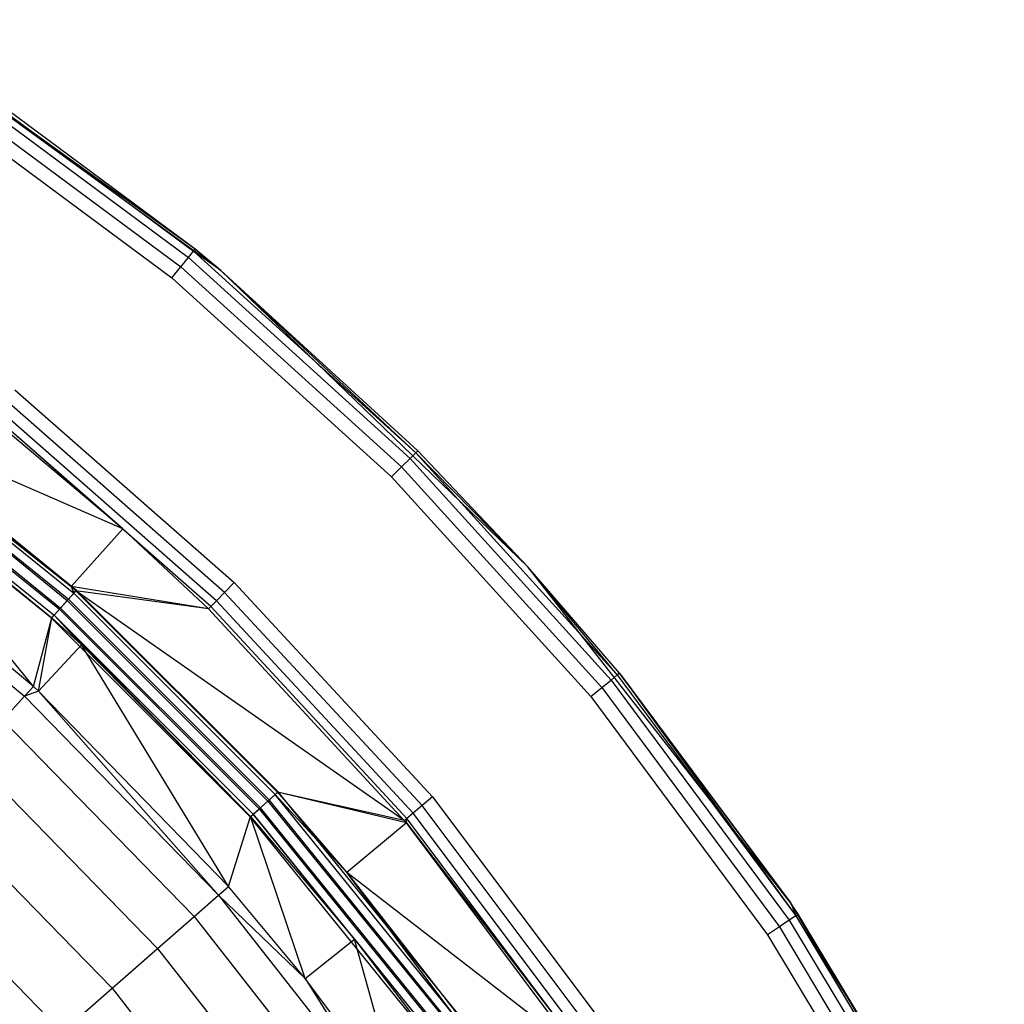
# Model space of a CAD drawing. Extents: x 0.04 to 8.34, y -4.15 to 4.15.
# Tile 34 of 34: x 6.59 to 7.92, y 2.18 to 3.52. Entities that reach past the tile are written whole.
import ezdxf

# ---------------------------------------------------------------- set-up
doc = ezdxf.new("R2010")
doc.units = 0
doc.header["$LTSCALE"] = 2.54
doc.layers.get('0').update_dxf_attribs({"color": 13, "linetype": 'CONTINUOUS'})

# ---------------------------------------------------------------- blocks, each defined once
blk = doc.blocks.new('MONOO_STL')
at = {"color": 0}
for p, q in [((6.8589, 3.1791, 4.3853), (6.3905, 3.5194, 4.3853)), ((6.8241, 3.208, 4.3353), (6.3905, 3.5194, 4.3853)), ((6.8589, 3.1791, 4.3853), (6.3905, 3.5194, 4.3853)), ((6.8241, 3.208, 4.3353), (6.3905, 3.5194, 4.3853)), ((6.4949, 3.4474, 4.3162), (6.8217, 3.2051, 4.3162)), ((6.4949, 3.4474, 4.3162), (6.8217, 3.2051, 4.3162)), ((6.8241, 3.208, 4.3353), (6.497, 3.4506, 4.3353)), ((6.8241, 3.208, 4.3353), (6.497, 3.4506, 4.3353)), ((6.4888, 3.4384, 4.2999), (6.8148, 3.1967, 4.2999)), ((6.4888, 3.4384, 4.2999), (6.8148, 3.1967, 4.2999)), ((6.4798, 3.4249, 4.2891), (6.8045, 3.1841, 4.2891)), ((6.4798, 3.4249, 4.2891), (6.8045, 3.1841, 4.2891)), ((6.4692, 3.409, 4.2853), (6.7924, 3.1693, 4.2853)), ((6.4692, 3.409, 4.2853), (6.7924, 3.1693, 4.2853)), ((6.8217, 3.2051, 4.3162), (6.8241, 3.208, 4.3353)), ((6.8217, 3.2051, 4.3162), (6.8241, 3.208, 4.3353)), ((6.8589, 3.1791, 4.3353), (6.8241, 3.208, 4.3353)), ((6.8241, 3.208, 4.3353), (6.8589, 3.1791, 4.3853)), ((6.8241, 3.208, 4.3353), (6.8589, 3.1791, 4.3853)), ((6.8589, 3.1791, 4.3353), (6.8241, 3.208, 4.3353)), ((6.8045, 3.1841, 4.2891), (6.8148, 3.1967, 4.2999)), ((6.8045, 3.1841, 4.2891), (6.8148, 3.1967, 4.2999)), ((6.8148, 3.1967, 4.2999), (6.8217, 3.2051, 4.3162)), ((6.8148, 3.1967, 4.2999), (6.8217, 3.2051, 4.3162)), ((7.1155, 2.9241, 4.2999), (6.8148, 3.1967, 4.2999)), ((7.1155, 2.9241, 4.2999), (6.8148, 3.1967, 4.2999)), ((6.8589, 3.1791, 4.3353), (6.8217, 3.2051, 4.3162)), ((6.8589, 3.1791, 4.3353), (6.8217, 3.2051, 4.3162)), ((7.1232, 2.9318, 4.3162), (6.8217, 3.2051, 4.3162)), ((7.1232, 2.9318, 4.3162), (6.8217, 3.2051, 4.3162)), ((6.7924, 3.1693, 4.2853), (6.8045, 3.1841, 4.2891)), ((6.7924, 3.1693, 4.2853), (6.8045, 3.1841, 4.2891)), ((7.104, 2.9127, 4.2891), (6.8045, 3.1841, 4.2891)), ((7.104, 2.9127, 4.2891), (6.8045, 3.1841, 4.2891)), ((6.7924, 3.1693, 4.2853), (7.0905, 2.8991, 4.2853)), ((6.7924, 3.1693, 4.2853), (7.0905, 2.8991, 4.2853)), ((7.2754, 2.7769, 4.3853), (6.8589, 3.1791, 4.3853)), ((7.1258, 2.9345, 4.3353), (6.8589, 3.1791, 4.3853)), ((7.2754, 2.7769, 4.3853), (6.8589, 3.1791, 4.3853)), ((7.1258, 2.9345, 4.3353), (6.8589, 3.1791, 4.3353)), ((6.8589, 3.1791, 4.3353), (6.8589, 3.1791, 4.3853)), ((7.1258, 2.9345, 4.3353), (6.8589, 3.1791, 4.3853)), ((6.8589, 3.1791, 4.3353), (6.8589, 3.1791, 4.3853)), ((7.1258, 2.9345, 4.3353), (6.8589, 3.1791, 4.3353)), ((7.1232, 2.9318, 4.3162), (6.8589, 3.1791, 4.3353)), ((7.1232, 2.9318, 4.3162), (6.8589, 3.1791, 4.3353)), ((6.5794, 3.0172, 4.3853), (6.8769, 2.7557, 4.3853)), ((6.5794, 3.0172, 4.3853), (6.8769, 2.7557, 4.3853)), ((6.8639, 2.7423, 4.3889), (6.5678, 3.0026, 4.3889)), ((6.8639, 2.7423, 4.3889), (6.5678, 3.0026, 4.3889)), ((6.3594, 2.9841, 6.8559), (6.6557, 2.7504, 6.8375)), ((6.3594, 2.9841, 6.8559), (6.6557, 2.7504, 6.8375)), ((6.3594, 2.9841, 6.8559), (6.6595, 2.7411, 6.8559)), ((6.3594, 2.9841, 6.8559), (6.6595, 2.7411, 6.8559)), ((6.7258, 2.8286, 4.4331), (6.362, 2.9876, 6.8375)), ((6.362, 2.9876, 6.8375), (6.6557, 2.7504, 6.8375)), ((6.7258, 2.8286, 4.4331), (6.362, 2.9876, 6.8375)), ((6.362, 2.9876, 6.8375), (6.6557, 2.7504, 6.8375)), ((6.663, 2.7451, 4.2853), (6.3626, 2.9884, 4.2853)), ((6.663, 2.7451, 4.2853), (6.3626, 2.9884, 4.2853)), ((6.7258, 2.8286, 4.4331), (6.5511, 2.9815, 4.4147)), ((6.7258, 2.8286, 4.4331), (6.5511, 2.9815, 4.4147)), ((6.8452, 2.723, 4.4147), (6.5511, 2.9815, 4.4147)), ((6.8452, 2.723, 4.4147), (6.5511, 2.9815, 4.4147)), ((6.8528, 2.7309, 4.3992), (6.5579, 2.9901, 4.3992)), ((6.8528, 2.7309, 4.3992), (6.5579, 2.9901, 4.3992)), ((6.3516, 2.9733, 4.2889), (6.6506, 2.7312, 4.2889)), ((6.3516, 2.9733, 4.2889), (6.6506, 2.7312, 4.2889)), ((6.353, 2.9752, 6.8714), (6.6521, 2.733, 6.8714)), ((6.353, 2.9752, 6.8714), (6.6521, 2.733, 6.8714)), ((6.7258, 2.8286, 4.4331), (6.5484, 2.978, 4.4331)), ((6.7258, 2.8286, 4.4331), (6.5484, 2.978, 4.4331)), ((6.3422, 2.9604, 4.2992), (6.6399, 2.7194, 4.2992)), ((6.3422, 2.9604, 4.2992), (6.6399, 2.7194, 4.2992)), ((6.3436, 2.9623, 6.8817), (6.6415, 2.7211, 6.8817)), ((6.3436, 2.9623, 6.8817), (6.6415, 2.7211, 6.8817)), ((6.629, 2.7073, 6.8853), (6.3326, 2.9472, 6.8853)), ((6.629, 2.7073, 6.8853), (6.3326, 2.9472, 6.8853)), ((6.6049, 2.6144, 6.2984), (6.3332, 2.948, 4.3331)), ((6.3332, 2.948, 4.3331), (6.6296, 2.708, 4.3331)), ((6.6049, 2.6144, 6.2984), (6.3332, 2.948, 4.3331)), ((6.3332, 2.948, 4.3331), (6.6296, 2.708, 4.3331)), ((6.3358, 2.9516, 4.3147), (6.6326, 2.7112, 4.3147)), ((6.3358, 2.9516, 4.3147), (6.6326, 2.7112, 4.3147)), ((7.1155, 2.9241, 4.2999), (7.1232, 2.9318, 4.3162)), ((7.1155, 2.9241, 4.2999), (7.1232, 2.9318, 4.3162)), ((7.1258, 2.9345, 4.3353), (7.1232, 2.9318, 4.3162)), ((7.1258, 2.9345, 4.3353), (7.1232, 2.9318, 4.3162)), ((7.1232, 2.9318, 4.3162), (7.3964, 2.6303, 4.3162)), ((7.1232, 2.9318, 4.3162), (7.3964, 2.6303, 4.3162)), ((7.1232, 2.9318, 4.3162), (7.2754, 2.7769, 4.3353)), ((7.1232, 2.9318, 4.3162), (7.2754, 2.7769, 4.3353)), ((7.2754, 2.7769, 4.3353), (7.1258, 2.9345, 4.3353)), ((7.1258, 2.9345, 4.3353), (7.2754, 2.7769, 4.3853)), ((7.1258, 2.9345, 4.3353), (7.2754, 2.7769, 4.3853)), ((7.2754, 2.7769, 4.3353), (7.1258, 2.9345, 4.3353)), ((7.0905, 2.8991, 4.2853), (7.104, 2.9127, 4.2891)), ((7.0905, 2.8991, 4.2853), (7.104, 2.9127, 4.2891)), ((7.104, 2.9127, 4.2891), (7.1155, 2.9241, 4.2999)), ((7.104, 2.9127, 4.2891), (7.1155, 2.9241, 4.2999)), ((7.104, 2.9127, 4.2891), (7.3755, 2.6132, 4.2891)), ((7.104, 2.9127, 4.2891), (7.3755, 2.6132, 4.2891)), ((7.1155, 2.9241, 4.2999), (7.388, 2.6234, 4.2999)), ((7.1155, 2.9241, 4.2999), (7.388, 2.6234, 4.2999)), ((7.0905, 2.8991, 4.2853), (7.3607, 2.601, 4.2853)), ((7.0905, 2.8991, 4.2853), (7.3607, 2.601, 4.2853)), ((6.6049, 2.6144, 6.2984), (6.3133, 2.8561, 6.2984)), ((6.6049, 2.6144, 6.2984), (6.3133, 2.8561, 6.2984)), ((6.3027, 2.8418, 6.3879), (6.5928, 2.6013, 6.3879)), ((6.3027, 2.8418, 6.3879), (6.5928, 2.6013, 6.3879)), ((6.7258, 2.8286, 4.4331), (6.6557, 2.7504, 6.8375)), ((6.7258, 2.8286, 4.4331), (6.6557, 2.7504, 6.8375)), ((6.8421, 2.7199, 4.4331), (6.7258, 2.8286, 4.4331)), ((6.7258, 2.8286, 4.4331), (6.8452, 2.723, 4.4147)), ((6.7258, 2.8286, 4.4331), (6.8452, 2.723, 4.4147)), ((6.8421, 2.7199, 4.4331), (6.7258, 2.8286, 4.4331)), ((7.6319, 2.3207, 4.3853), (7.2754, 2.7769, 4.3853)), ((7.3993, 2.6327, 4.3353), (7.2754, 2.7769, 4.3853)), ((7.6319, 2.3207, 4.3853), (7.2754, 2.7769, 4.3853)), ((7.3993, 2.6327, 4.3353), (7.2754, 2.7769, 4.3353)), ((7.2754, 2.7769, 4.3353), (7.2754, 2.7769, 4.3853)), ((7.3993, 2.6327, 4.3353), (7.2754, 2.7769, 4.3853)), ((7.2754, 2.7769, 4.3353), (7.2754, 2.7769, 4.3853)), ((7.3993, 2.6327, 4.3353), (7.2754, 2.7769, 4.3353)), ((7.3964, 2.6303, 4.3162), (7.2754, 2.7769, 4.3353)), ((7.3964, 2.6303, 4.3162), (7.2754, 2.7769, 4.3353)), ((6.8769, 2.7557, 4.3853), (6.8639, 2.7423, 4.3889)), ((6.8769, 2.7557, 4.3853), (6.8639, 2.7423, 4.3889)), ((6.8769, 2.7557, 4.3853), (7.1461, 2.4649, 4.3853)), ((6.8769, 2.7557, 4.3853), (7.1461, 2.4649, 4.3853)), ((6.663, 2.7451, 4.2853), (6.6506, 2.7312, 4.2889)), ((6.663, 2.7451, 4.2853), (6.6506, 2.7312, 4.2889)), ((6.6521, 2.733, 6.8714), (6.6595, 2.7411, 6.8559)), ((6.6521, 2.733, 6.8714), (6.6595, 2.7411, 6.8559)), ((6.8421, 2.7199, 4.4331), (6.6557, 2.7504, 6.8375)), ((6.6557, 2.7504, 6.8375), (6.6624, 2.7444, 6.8375)), ((6.8421, 2.7199, 4.4331), (6.6557, 2.7504, 6.8375)), ((6.6557, 2.7504, 6.8375), (6.6624, 2.7444, 6.8375)), ((6.6557, 2.7504, 6.8375), (6.6595, 2.7411, 6.8559)), ((6.6557, 2.7504, 6.8375), (6.6595, 2.7411, 6.8559)), ((6.6595, 2.7411, 6.8559), (6.6624, 2.7444, 6.8375)), ((6.6595, 2.7411, 6.8559), (6.6624, 2.7444, 6.8375)), ((6.9325, 2.4681, 6.8559), (6.6595, 2.7411, 6.8559)), ((6.9325, 2.4681, 6.8559), (6.6595, 2.7411, 6.8559)), ((7.1077, 2.4329, 4.4331), (6.6624, 2.7444, 6.8375)), ((6.6624, 2.7444, 6.8375), (6.9357, 2.4711, 6.8375)), ((7.1077, 2.4329, 4.4331), (6.6624, 2.7444, 6.8375)), ((6.8421, 2.7199, 4.4331), (6.6624, 2.7444, 6.8375)), ((6.8421, 2.7199, 4.4331), (6.6624, 2.7444, 6.8375)), ((6.6624, 2.7444, 6.8375), (6.9357, 2.4711, 6.8375)), ((6.9364, 2.4717, 4.2853), (6.663, 2.7451, 4.2853)), ((6.9364, 2.4717, 4.2853), (6.663, 2.7451, 4.2853)), ((6.8639, 2.7423, 4.3889), (6.8528, 2.7309, 4.3992)), ((6.8639, 2.7423, 4.3889), (6.8528, 2.7309, 4.3992)), ((7.1317, 2.453, 4.3889), (6.8639, 2.7423, 4.3889)), ((7.1317, 2.453, 4.3889), (6.8639, 2.7423, 4.3889)), ((6.6506, 2.7312, 4.2889), (6.6399, 2.7194, 4.2992)), ((6.6506, 2.7312, 4.2889), (6.6399, 2.7194, 4.2992)), ((6.6415, 2.7211, 6.8817), (6.6521, 2.733, 6.8714)), ((6.6415, 2.7211, 6.8817), (6.6521, 2.733, 6.8714)), ((6.6506, 2.7312, 4.2889), (6.9226, 2.4592, 4.2889)), ((6.6506, 2.7312, 4.2889), (6.9226, 2.4592, 4.2889)), ((6.9243, 2.4608, 6.8714), (6.6521, 2.733, 6.8714)), ((6.9243, 2.4608, 6.8714), (6.6521, 2.733, 6.8714)), ((6.8528, 2.7309, 4.3992), (6.8452, 2.723, 4.4147)), ((6.8528, 2.7309, 4.3992), (6.8452, 2.723, 4.4147)), ((7.1195, 2.4428, 4.3992), (6.8528, 2.7309, 4.3992)), ((7.1195, 2.4428, 4.3992), (6.8528, 2.7309, 4.3992)), ((6.629, 2.7073, 6.8853), (6.6415, 2.7211, 6.8817)), ((6.629, 2.7073, 6.8853), (6.6415, 2.7211, 6.8817)), ((6.6399, 2.7194, 4.2992), (6.6326, 2.7112, 4.3147)), ((6.6399, 2.7194, 4.2992), (6.6326, 2.7112, 4.3147)), ((6.6399, 2.7194, 4.2992), (6.9107, 2.4485, 4.2992)), ((6.6399, 2.7194, 4.2992), (6.9107, 2.4485, 4.2992)), ((6.9125, 2.4501, 6.8817), (6.6415, 2.7211, 6.8817)), ((6.9125, 2.4501, 6.8817), (6.6415, 2.7211, 6.8817)), ((6.8421, 2.7199, 4.4331), (6.8452, 2.723, 4.4147)), ((6.8421, 2.7199, 4.4331), (6.8452, 2.723, 4.4147)), ((7.1077, 2.4329, 4.4331), (6.8421, 2.7199, 4.4331)), ((7.1077, 2.4329, 4.4331), (6.8421, 2.7199, 4.4331)), ((7.1111, 2.4357, 4.4147), (6.8452, 2.723, 4.4147)), ((7.1111, 2.4357, 4.4147), (6.8452, 2.723, 4.4147)), ((6.6049, 2.6144, 6.2984), (6.6296, 2.708, 4.3331)), ((6.6049, 2.6144, 6.2984), (6.6296, 2.708, 4.3331)), ((6.6115, 2.6083, 6.2984), (6.6296, 2.708, 4.3331)), ((6.6115, 2.6083, 6.2984), (6.6296, 2.708, 4.3331)), ((6.8986, 2.4376, 6.8853), (6.629, 2.7073, 6.8853)), ((6.8986, 2.4376, 6.8853), (6.629, 2.7073, 6.8853)), ((6.6296, 2.708, 4.3331), (6.6326, 2.7112, 4.3147)), ((6.6296, 2.708, 4.3331), (6.6326, 2.7112, 4.3147)), ((6.6296, 2.708, 4.3331), (6.6699, 2.6712, 4.3331)), ((6.6296, 2.708, 4.3331), (6.6699, 2.6712, 4.3331)), ((6.8993, 2.4383, 4.3331), (6.6326, 2.7112, 4.3147)), ((6.6326, 2.7112, 4.3147), (6.9026, 2.4412, 4.3147)), ((6.8993, 2.4383, 4.3331), (6.6326, 2.7112, 4.3147)), ((6.6699, 2.6712, 4.3331), (6.6326, 2.7112, 4.3147)), ((6.6699, 2.6712, 4.3331), (6.6326, 2.7112, 4.3147)), ((6.6326, 2.7112, 4.3147), (6.9026, 2.4412, 4.3147)), ((6.6115, 2.6083, 6.2984), (6.6699, 2.6712, 4.3331)), ((6.6115, 2.6083, 6.2984), (6.6699, 2.6712, 4.3331)), ((6.8691, 2.3431, 6.2984), (6.6699, 2.6712, 4.3331)), ((6.6699, 2.6712, 4.3331), (6.8993, 2.4383, 4.3331)), ((6.8691, 2.3431, 6.2984), (6.6699, 2.6712, 4.3331)), ((6.6699, 2.6712, 4.3331), (6.8993, 2.4383, 4.3331)), ((7.3993, 2.6327, 4.3353), (7.3964, 2.6303, 4.3162)), ((7.3993, 2.6327, 4.3353), (7.3964, 2.6303, 4.3162)), ((7.6319, 2.3207, 4.3353), (7.3993, 2.6327, 4.3353)), ((7.3993, 2.6327, 4.3353), (7.6319, 2.3207, 4.3853)), ((7.3993, 2.6327, 4.3353), (7.6319, 2.3207, 4.3853)), ((7.3993, 2.6327, 4.3353), (7.6388, 2.3035, 4.3162)), ((7.3993, 2.6327, 4.3353), (7.6388, 2.3035, 4.3162)), ((7.6319, 2.3207, 4.3353), (7.3993, 2.6327, 4.3353)), ((7.3755, 2.6132, 4.2891), (7.388, 2.6234, 4.2999)), ((7.3755, 2.6132, 4.2891), (7.388, 2.6234, 4.2999)), ((7.388, 2.6234, 4.2999), (7.3964, 2.6303, 4.3162)), ((7.388, 2.6234, 4.2999), (7.3964, 2.6303, 4.3162)), ((7.388, 2.6234, 4.2999), (7.6298, 2.2975, 4.2999)), ((7.388, 2.6234, 4.2999), (7.6298, 2.2975, 4.2999)), ((7.3964, 2.6303, 4.3162), (7.6388, 2.3035, 4.3162)), ((7.3964, 2.6303, 4.3162), (7.6388, 2.3035, 4.3162)), ((6.5928, 2.6013, 6.3879), (6.6049, 2.6144, 6.2984)), ((6.5928, 2.6013, 6.3879), (6.6049, 2.6144, 6.2984)), ((6.6115, 2.6083, 6.2984), (6.5928, 2.6013, 6.3879)), ((6.6115, 2.6083, 6.2984), (6.5928, 2.6013, 6.3879)), ((6.6115, 2.6083, 6.2984), (6.6049, 2.6144, 6.2984)), ((6.6115, 2.6083, 6.2984), (6.6049, 2.6144, 6.2984)), ((6.8691, 2.3431, 6.2984), (6.6115, 2.6083, 6.2984)), ((6.6115, 2.6083, 6.2984), (6.8557, 2.3313, 6.3879)), ((6.6115, 2.6083, 6.2984), (6.8557, 2.3313, 6.3879)), ((6.8691, 2.3431, 6.2984), (6.6115, 2.6083, 6.2984)), ((7.3607, 2.601, 4.2853), (7.3755, 2.6132, 4.2891)), ((7.3607, 2.601, 4.2853), (7.3755, 2.6132, 4.2891)), ((7.3755, 2.6132, 4.2891), (7.6163, 2.2885, 4.2891)), ((7.3755, 2.6132, 4.2891), (7.6163, 2.2885, 4.2891)), ((6.563, 2.5691, 6.4679), (6.5928, 2.6013, 6.3879)), ((6.563, 2.5691, 6.4679), (6.5928, 2.6013, 6.3879)), ((6.5928, 2.6013, 6.3879), (6.8557, 2.3313, 6.3879)), ((6.5928, 2.6013, 6.3879), (6.8557, 2.3313, 6.3879)), ((7.3607, 2.601, 4.2853), (7.6004, 2.2778, 4.2853)), ((7.3607, 2.601, 4.2853), (7.6004, 2.2778, 4.2853)), ((6.563, 2.5691, 6.4679), (6.8226, 2.3024, 6.4679)), ((6.563, 2.5691, 6.4679), (6.8226, 2.3024, 6.4679)), ((6.5183, 2.5206, 6.531), (6.773, 2.259, 6.531)), ((6.5183, 2.5206, 6.531), (6.773, 2.259, 6.531)), ((6.9364, 2.4717, 4.2853), (6.9226, 2.4592, 4.2889)), ((6.9364, 2.4717, 4.2853), (6.9226, 2.4592, 4.2889)), ((7.1798, 2.1712, 4.2853), (6.9364, 2.4717, 4.2853)), ((7.1798, 2.1712, 4.2853), (6.9364, 2.4717, 4.2853)), ((6.4628, 2.4605, 6.5714), (6.7114, 2.2051, 6.5714)), ((6.4628, 2.4605, 6.5714), (6.7114, 2.2051, 6.5714)), ((6.9226, 2.4592, 4.2889), (6.9107, 2.4485, 4.2992)), ((6.9226, 2.4592, 4.2889), (6.9107, 2.4485, 4.2992)), ((6.9125, 2.4501, 6.8817), (6.9243, 2.4608, 6.8714)), ((6.9125, 2.4501, 6.8817), (6.9243, 2.4608, 6.8714)), ((6.9226, 2.4592, 4.2889), (7.1647, 2.1603, 4.2889)), ((6.9226, 2.4592, 4.2889), (7.1647, 2.1603, 4.2889)), ((6.9243, 2.4608, 6.8714), (6.9325, 2.4681, 6.8559)), ((6.9243, 2.4608, 6.8714), (6.9325, 2.4681, 6.8559)), ((7.1666, 2.1616, 6.8714), (6.9243, 2.4608, 6.8714)), ((7.1666, 2.1616, 6.8714), (6.9243, 2.4608, 6.8714)), ((6.9357, 2.4711, 6.8375), (6.9325, 2.4681, 6.8559)), ((6.9357, 2.4711, 6.8375), (6.9325, 2.4681, 6.8559)), ((6.9325, 2.4681, 6.8559), (7.0299, 2.3623, 6.8375)), ((7.1754, 2.1681, 6.8559), (6.9325, 2.4681, 6.8559)), ((7.1754, 2.1681, 6.8559), (6.9325, 2.4681, 6.8559)), ((6.9325, 2.4681, 6.8559), (7.0299, 2.3623, 6.8375)), ((7.1106, 2.4294, 4.4331), (6.9357, 2.4711, 6.8375)), ((6.9357, 2.4711, 6.8375), (7.0299, 2.3623, 6.8375)), ((7.1106, 2.4294, 4.4331), (6.9357, 2.4711, 6.8375)), ((7.1077, 2.4329, 4.4331), (6.9357, 2.4711, 6.8375)), ((7.1077, 2.4329, 4.4331), (6.9357, 2.4711, 6.8375)), ((6.9357, 2.4711, 6.8375), (7.0299, 2.3623, 6.8375)), ((7.1461, 2.4649, 4.3853), (7.1317, 2.453, 4.3889)), ((7.1461, 2.4649, 4.3853), (7.1317, 2.453, 4.3889)), ((7.1461, 2.4649, 4.3853), (7.3838, 2.148, 4.3853)), ((7.1461, 2.4649, 4.3853), (7.3838, 2.148, 4.3853)), ((6.8986, 2.4376, 6.8853), (6.9125, 2.4501, 6.8817)), ((6.8986, 2.4376, 6.8853), (6.9125, 2.4501, 6.8817)), ((6.9107, 2.4485, 4.2992), (6.9026, 2.4412, 4.3147)), ((6.9107, 2.4485, 4.2992), (6.9026, 2.4412, 4.3147)), ((6.9107, 2.4485, 4.2992), (7.1518, 2.1509, 4.2992)), ((6.9107, 2.4485, 4.2992), (7.1518, 2.1509, 4.2992)), ((7.1537, 2.1522, 6.8817), (6.9125, 2.4501, 6.8817)), ((7.1537, 2.1522, 6.8817), (6.9125, 2.4501, 6.8817)), ((7.1317, 2.453, 4.3889), (7.1195, 2.4428, 4.3992)), ((7.1317, 2.453, 4.3889), (7.1195, 2.4428, 4.3992)), ((7.3684, 2.1376, 4.3889), (7.1317, 2.453, 4.3889)), ((7.3684, 2.1376, 4.3889), (7.1317, 2.453, 4.3889)), ((6.8691, 2.3431, 6.2984), (6.8993, 2.4383, 4.3331)), ((6.8691, 2.3431, 6.2984), (6.8993, 2.4383, 4.3331)), ((7.1386, 2.1413, 6.8853), (6.8986, 2.4376, 6.8853)), ((7.1386, 2.1413, 6.8853), (6.8986, 2.4376, 6.8853)), ((6.8993, 2.4383, 4.3331), (6.9026, 2.4412, 4.3147)), ((6.8993, 2.4383, 4.3331), (6.9026, 2.4412, 4.3147)), ((6.9732, 2.2184, 6.2984), (6.8993, 2.4383, 4.3331)), ((6.8993, 2.4383, 4.3331), (7.0403, 2.2719, 4.3331)), ((6.9732, 2.2184, 6.2984), (6.8993, 2.4383, 4.3331)), ((6.8993, 2.4383, 4.3331), (7.0403, 2.2719, 4.3331)), ((7.0403, 2.2719, 4.3331), (6.9026, 2.4412, 4.3147)), ((6.9026, 2.4412, 4.3147), (7.1429, 2.1444, 4.3147)), ((7.0403, 2.2719, 4.3331), (6.9026, 2.4412, 4.3147)), ((6.9026, 2.4412, 4.3147), (7.1429, 2.1444, 4.3147)), ((7.1077, 2.4329, 4.4331), (7.1111, 2.4357, 4.4147)), ((7.1106, 2.4294, 4.4331), (7.1077, 2.4329, 4.4331)), ((7.1106, 2.4294, 4.4331), (7.1111, 2.4357, 4.4147)), ((7.1195, 2.4428, 4.3992), (7.1111, 2.4357, 4.4147)), ((7.1195, 2.4428, 4.3992), (7.1111, 2.4357, 4.4147)), ((7.3461, 2.1226, 4.4147), (7.1111, 2.4357, 4.4147)), ((7.3461, 2.1226, 4.4147), (7.1111, 2.4357, 4.4147)), ((7.3552, 2.1287, 4.3992), (7.1195, 2.4428, 4.3992)), ((7.3552, 2.1287, 4.3992), (7.1195, 2.4428, 4.3992)), ((7.1106, 2.4294, 4.4331), (7.0299, 2.3623, 6.8375)), ((7.1106, 2.4294, 4.4331), (7.0299, 2.3623, 6.8375)), ((7.3424, 2.1202, 4.4331), (7.1106, 2.4294, 4.4331)), ((7.1106, 2.4294, 4.4331), (7.3461, 2.1226, 4.4147)), ((7.3424, 2.1202, 4.4331), (7.1106, 2.4294, 4.4331)), ((7.1106, 2.4294, 4.4331), (7.3461, 2.1226, 4.4147)), ((6.4016, 2.3942, 6.5853), (6.6435, 2.1457, 6.5853)), ((6.4016, 2.3942, 6.5853), (6.6435, 2.1457, 6.5853)), ((7.3424, 2.1202, 4.4331), (7.0299, 2.3623, 6.8375)), ((7.0299, 2.3623, 6.8375), (7.179, 2.1707, 6.8375)), ((7.3424, 2.1202, 4.4331), (7.0299, 2.3623, 6.8375)), ((7.1754, 2.1681, 6.8559), (7.0299, 2.3623, 6.8375)), ((7.1754, 2.1681, 6.8559), (7.0299, 2.3623, 6.8375)), ((7.0299, 2.3623, 6.8375), (7.179, 2.1707, 6.8375)), ((6.8557, 2.3313, 6.3879), (6.8691, 2.3431, 6.2984)), ((6.8557, 2.3313, 6.3879), (6.8691, 2.3431, 6.2984)), ((6.9732, 2.2184, 6.2984), (6.8691, 2.3431, 6.2984)), ((6.9732, 2.2184, 6.2984), (6.8691, 2.3431, 6.2984)), ((6.8226, 2.3024, 6.4679), (6.8557, 2.3313, 6.3879)), ((6.8226, 2.3024, 6.4679), (6.8557, 2.3313, 6.3879)), ((6.9732, 2.2184, 6.2984), (6.8557, 2.3313, 6.3879)), ((6.8557, 2.3313, 6.3879), (7.0884, 2.0349, 6.3879)), ((6.8557, 2.3313, 6.3879), (7.0884, 2.0349, 6.3879)), ((6.9732, 2.2184, 6.2984), (6.8557, 2.3313, 6.3879)), ((7.9214, 1.8192, 4.3853), (7.6319, 2.3207, 4.3853)), ((7.8513, 1.9563, 4.3353), (7.6319, 2.3207, 4.3853)), ((7.9214, 1.8192, 4.3853), (7.6319, 2.3207, 4.3853)), ((7.8513, 1.9563, 4.3353), (7.6319, 2.3207, 4.3853)), ((7.642, 2.3056, 4.3353), (7.6319, 2.3207, 4.3853)), ((7.642, 2.3056, 4.3353), (7.6319, 2.3207, 4.3353)), ((7.6319, 2.3207, 4.3353), (7.6319, 2.3207, 4.3853)), ((7.642, 2.3056, 4.3353), (7.6319, 2.3207, 4.3853)), ((7.6319, 2.3207, 4.3353), (7.6319, 2.3207, 4.3853)), ((7.6319, 2.3207, 4.3353), (7.6388, 2.3035, 4.3162)), ((7.6319, 2.3207, 4.3353), (7.6388, 2.3035, 4.3162)), ((7.642, 2.3056, 4.3353), (7.6319, 2.3207, 4.3353)), ((6.773, 2.259, 6.531), (6.8226, 2.3024, 6.4679)), ((6.773, 2.259, 6.531), (6.8226, 2.3024, 6.4679)), ((6.8226, 2.3024, 6.4679), (7.0525, 2.0097, 6.4679)), ((6.8226, 2.3024, 6.4679), (7.0525, 2.0097, 6.4679)), ((7.6388, 2.3035, 4.3162), (7.6298, 2.2975, 4.2999)), ((7.6388, 2.3035, 4.3162), (7.6298, 2.2975, 4.2999)), ((7.6388, 2.3035, 4.3162), (7.642, 2.3056, 4.3353)), ((7.6388, 2.3035, 4.3162), (7.642, 2.3056, 4.3353)), ((7.6388, 2.3035, 4.3162), (7.848, 1.9545, 4.3162)), ((7.6388, 2.3035, 4.3162), (7.848, 1.9545, 4.3162)), ((7.8513, 1.9563, 4.3353), (7.642, 2.3056, 4.3353)), ((7.8513, 1.9563, 4.3353), (7.642, 2.3056, 4.3353)), ((7.6163, 2.2885, 4.2891), (7.6004, 2.2778, 4.2853)), ((7.6163, 2.2885, 4.2891), (7.6004, 2.2778, 4.2853)), ((7.6298, 2.2975, 4.2999), (7.6163, 2.2885, 4.2891)), ((7.6298, 2.2975, 4.2999), (7.6163, 2.2885, 4.2891)), ((7.6163, 2.2885, 4.2891), (7.8241, 1.9417, 4.2891)), ((7.6163, 2.2885, 4.2891), (7.8241, 1.9417, 4.2891)), ((7.6298, 2.2975, 4.2999), (7.8384, 1.9494, 4.2999)), ((7.6298, 2.2975, 4.2999), (7.8384, 1.9494, 4.2999)), ((6.9732, 2.2184, 6.2984), (7.0403, 2.2719, 4.3331)), ((6.9732, 2.2184, 6.2984), (7.0403, 2.2719, 4.3331)), ((7.103, 2.0452, 6.2984), (7.0403, 2.2719, 4.3331)), ((7.0403, 2.2719, 4.3331), (7.1394, 2.1418, 4.3331)), ((7.103, 2.0452, 6.2984), (7.0403, 2.2719, 4.3331)), ((7.0403, 2.2719, 4.3331), (7.1394, 2.1418, 4.3331)), ((7.0403, 2.2719, 4.3331), (7.1429, 2.1444, 4.3147)), ((7.0403, 2.2719, 4.3331), (7.1429, 2.1444, 4.3147)), ((7.6004, 2.2778, 4.2853), (7.8072, 1.9327, 4.2853)), ((7.6004, 2.2778, 4.2853), (7.8072, 1.9327, 4.2853)), ((6.7114, 2.2051, 6.5714), (6.773, 2.259, 6.531)), ((6.7114, 2.2051, 6.5714), (6.773, 2.259, 6.531)), ((6.773, 2.259, 6.531), (6.9985, 1.9718, 6.531)), ((6.773, 2.259, 6.531), (6.9985, 1.9718, 6.531)), ((7.103, 2.0452, 6.2984), (6.9732, 2.2184, 6.2984)), ((6.9732, 2.2184, 6.2984), (7.0884, 2.0349, 6.3879)), ((6.9732, 2.2184, 6.2984), (7.0884, 2.0349, 6.3879)), ((7.103, 2.0452, 6.2984), (6.9732, 2.2184, 6.2984)), ((6.6435, 2.1457, 6.5853), (6.7114, 2.2051, 6.5714)), ((6.6435, 2.1457, 6.5853), (6.7114, 2.2051, 6.5714)), ((6.7114, 2.2051, 6.5714), (6.9315, 1.9247, 6.5714)), ((6.7114, 2.2051, 6.5714), (6.9315, 1.9247, 6.5714))]:
    blk.add_line(p, q, dxfattribs=at)

msp = doc.modelspace()

# ---------------------------------------------------------------- block references
at = {"color": 0}
msp.add_blockref('MONOO_STL', (0, 0), dxfattribs=at)

doc.saveas('drawing.dxf')
